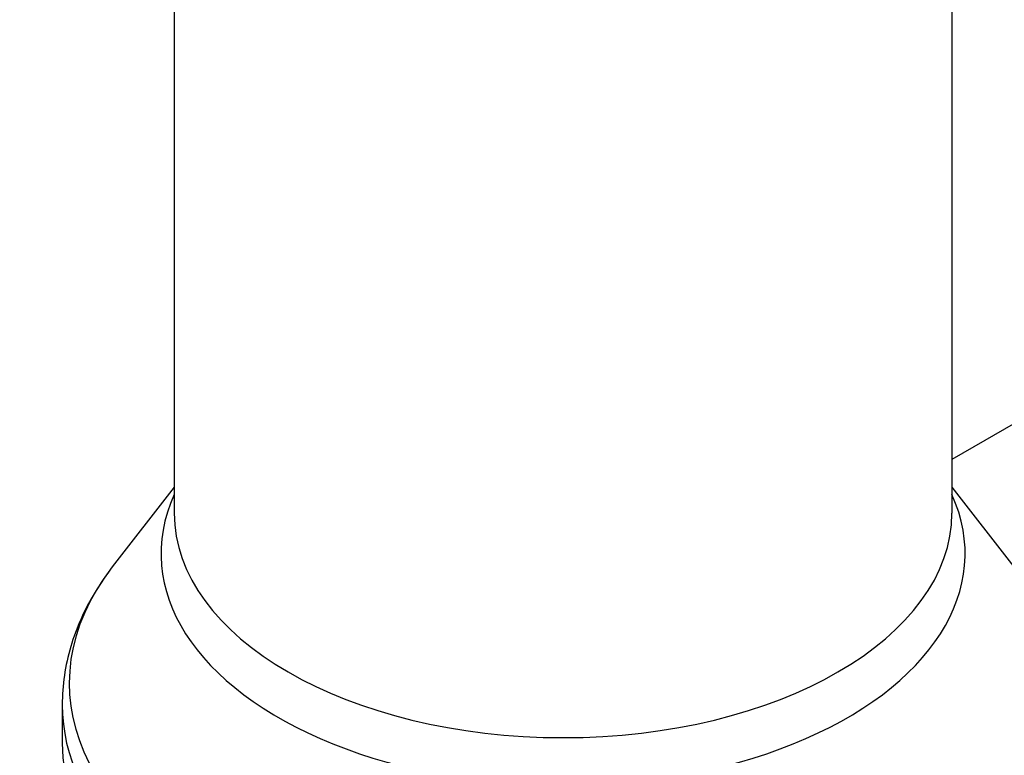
# Model space of a CAD drawing. Header units: millimetres. Extents: x 0 to 5219, y 0 to 2970.
# Tile 177 of 228: x 3255 to 3405, y 1528 to 1639. Entities that reach past the tile are written whole.
import ezdxf

# ---------------------------------------------------------------- set-up
doc = ezdxf.new("R2010")
doc.units = ezdxf.units.MM
doc.header["$LTSCALE"] = 0.2
doc.layers.add('01_Object Line', color=4, linetype='Continuous')

# ---------------------------------------------------------------- blocks, each defined once
blk = doc.blocks.new('A$C6bc54f51')
for p, q in [((30.2, 579.78), (30.2, 254.57)), ((148.2, 579.78), (148.2, 254.57)), ((159.5, 269.25), (148.2, 262.73)), ((30.2, 258.55), (20.8, 246.42)), ((148.2, 258.55), (157.6, 246.42)), ((13.2, 225.49), (13.2, 219.7))]:
    blk.add_line(p, q)
for centre, major_axis, start_param, end_param in [((89.2, 248.44), (-61.01, 0), 6.025807, 9.682156), ((89.2, 254.57), (59, 0), 3.141593, 6.283185), ((89.2, 228.76), (74.93, 0), 2.721058, 6.70372), ((89.2, 225.49), (-76, 0), 0, 3.141593), ((89.2, 219.7), (76, 0), 3.141593, 6.283185)]:
    blk.add_ellipse(centre, major_axis=major_axis, ratio=0.57735, start_param=start_param, end_param=end_param)
blk.add_open_spline([(20.8, 246.42), (19.85, 245.18), (18.97, 243.91), (17.38, 241.29), (16.67, 239.94), (15.43, 237.17), (14.91, 235.76), (14.06, 232.89), (13.74, 231.42), (13.31, 228.47), (13.2, 226.98), (13.2, 225.49)], degree=3, knots=[1.9356602, 1.9356602, 1.9356602, 1.9356602, 2.019767, 2.019767, 2.1038739, 2.1038739, 2.1879808, 2.1879808, 2.2720876, 2.2720876, 2.3561945, 2.3561945, 2.3561945, 2.3561945])

msp = doc.modelspace()

# ---------------------------------------------------------------- block references
at = {"layer": '01_Object Line'}
msp.add_blockref('A$C6bc54f51', (3248.729, 1309.722), dxfattribs=at)

doc.saveas('drawing.dxf')
